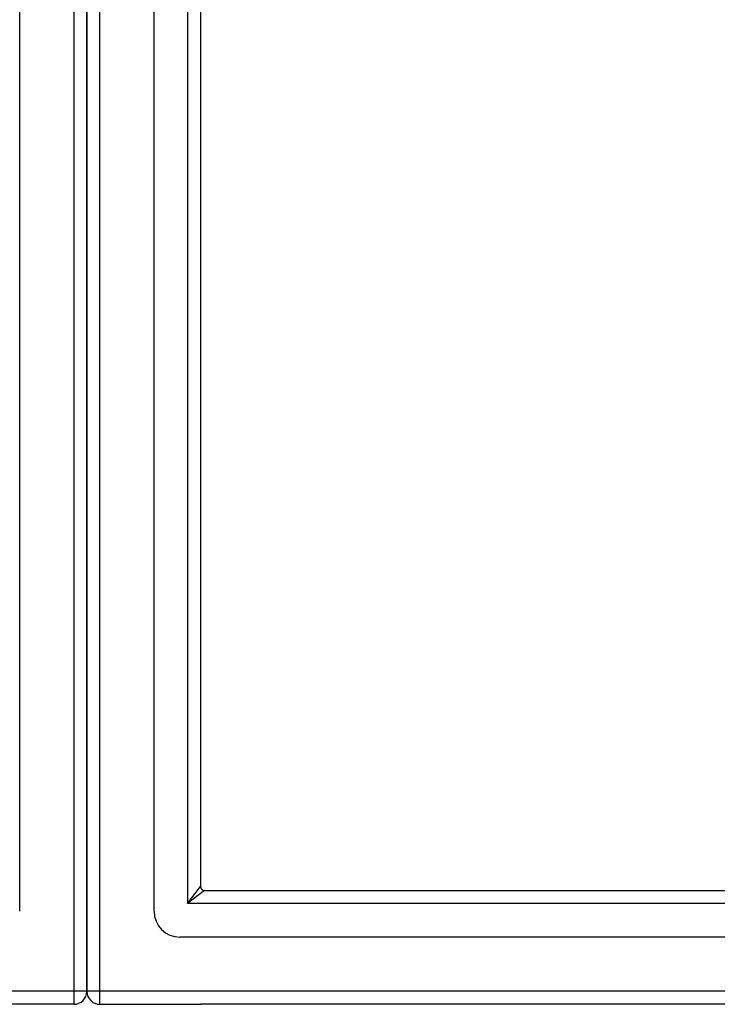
# Model space of a CAD drawing. Header units: inches. Extents: x 17 to 428, y 46 to 203.
# Tile 35 of 110: x 190.38 to 195.69, y 111.27 to 118.77. Entities that reach past the tile are written whole.
import ezdxf

# ---------------------------------------------------------------- set-up
doc = ezdxf.new("R2010")
doc.units = ezdxf.units.IN
doc.header["$MEASUREMENT"] = 0
doc.layers.add('Visible Edges(ANSI)', color=7, linetype='Continuous', lineweight=25)
doc.layers.add('Visible Tangent Edges(ANSI)', color=7, linetype='Continuous', lineweight=25)

msp = doc.modelspace()

# ---------------------------------------------------------------- linework, layer by layer
at = {"layer": 'Visible Edges(ANSI)'}
for p, q in [((190.3796, 111.9814), (190.3796, 140.564)), ((191.4032, 111.9814), (191.4032, 140.564)), ((190.8914, 140.3987), (190.8914, 112.1467)), ((190.8914, 112.1467), (190.8914, 140.3987)), ((191.7575, 140.3756), (191.7575, 112.1698)), ((190.8914, 111.3717), (190.8914, 112.1467)), ((190.8914, 112.1467), (190.8914, 111.3717)), ((191.7885, 112.1388), (231.9942, 112.1388)), ((232.1827, 111.7845), (191.6, 111.7845)), ((190.7924, 111.2727), (149.7575, 111.2727)), ((190.9904, 111.2727), (191.7575, 111.2727)), ((232.7924, 111.2727), (191.7575, 111.2727))]:
    msp.add_line(p, q, dxfattribs=at)
for centre, radius, start, end in [((191.7885, 112.1698), 0.031, 180, 270), ((191.6, 111.9814), 0.1969, 180, 270), ((190.7924, 111.3717), 0.099, 270, 0), ((190.9904, 111.3717), 0.099, 180, 270)]:
    msp.add_arc(centre, radius, start, end, dxfattribs=at)
at = {"layer": 'Visible Tangent Edges(ANSI)'}
for p, q in [((190.7924, 141.1737), (190.7924, 111.3717)), ((190.9904, 111.3717), (190.9904, 141.1737)), ((191.6585, 140.5056), (191.6585, 112.0398)), ((191.6585, 112.0398), (191.7575, 112.1698)), ((191.7885, 112.1388), (191.6585, 112.0398)), ((232.1242, 112.0398), (191.6585, 112.0398)), ((190.7924, 111.3717), (148.9904, 111.3717)), ((190.7924, 111.3717), (190.7924, 111.2727)), ((190.8914, 111.3717), (190.7924, 111.3717)), ((190.9904, 111.3717), (190.8914, 111.3717)), ((190.9904, 111.2727), (190.9904, 111.3717)), ((232.7924, 111.3717), (190.9904, 111.3717))]:
    msp.add_line(p, q, dxfattribs=at)

doc.saveas('drawing.dxf')
